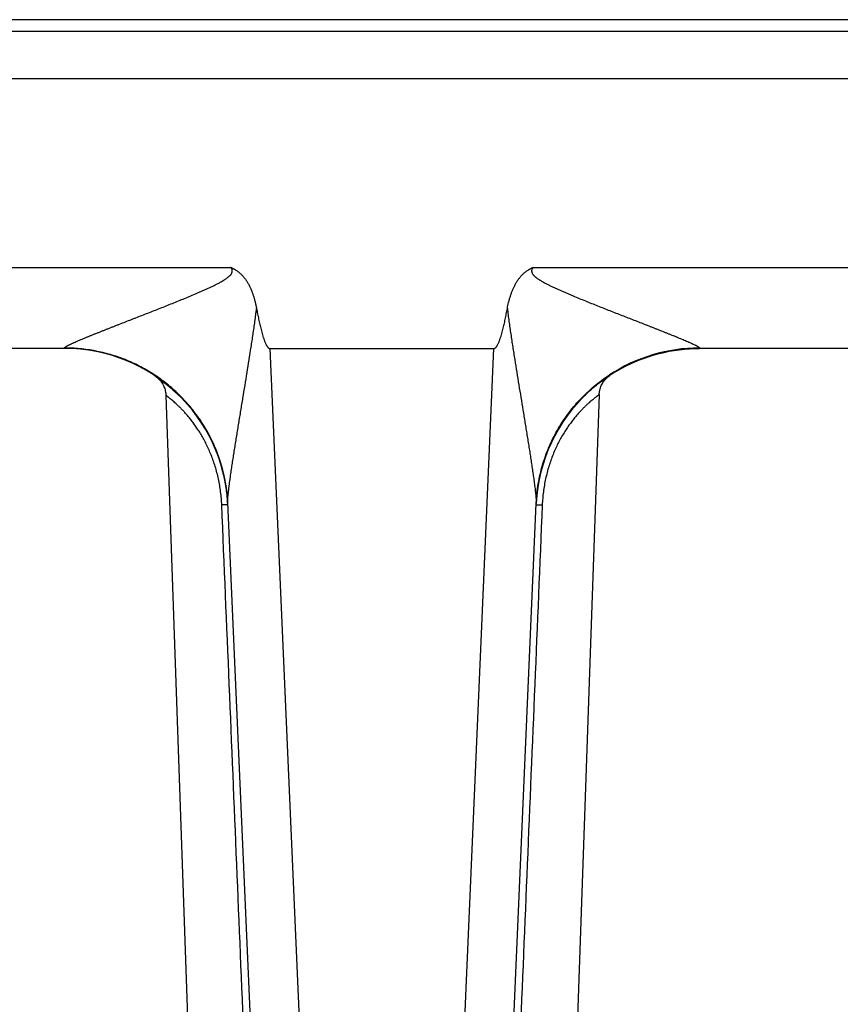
# Model space of a CAD drawing. Header units: inches. Extents: x 0 to 34, y 0 to 22.
# Tile 132 of 224: x 10.107 to 10.609, y 9.643 to 10.246. Entities that reach past the tile are written whole.
import ezdxf

# ---------------------------------------------------------------- set-up
doc = ezdxf.new("R2010")
doc.units = ezdxf.units.IN
doc.header["$LTSCALE"] = 1.87
doc.header["$MEASUREMENT"] = 0
doc.layers.get('0').update_dxf_attribs({"linetype": 'CONTINUOUS'})

msp = doc.modelspace()

# ---------------------------------------------------------------- linework, layer by layer
at = {"color": 7, "linetype": 'CONTINUOUS'}
for p, q in [((21.64119, 10.24565), (5.65277, 10.24565)), ((8.98608, 10.23862), (13.30969, 10.23862)), ((8.9849, 10.20967), (13.31087, 10.20967)), ((9.91107, 10.09403), (10.23672, 10.09403)), ((10.42145, 10.09403), (10.74709, 10.09403)), ((10.13485, 10.04447), (10.01294, 10.04447)), ((10.13485, 10.04447), (10.13482, 10.04473)), ((10.26055, 10.04447), (10.30104, 9.11718)), ((10.26055, 10.04447), (10.39761, 10.04447)), ((10.35712, 9.11718), (10.39761, 10.04447)), ((10.52034, 10.04442), (10.52331, 10.04447)), ((10.52335, 10.04473), (10.52331, 10.04447)), ((10.64523, 10.04447), (10.52331, 10.04447)), ((10.18976, 10.02805), (10.19035, 10.02765)), ((10.19029, 10.02769), (10.1908, 10.02733)), ((10.1908, 10.02733), (10.19134, 10.02692)), ((10.19254, 10.02615), (10.19334, 10.02557)), ((10.46824, 10.02792), (10.4687, 10.02824)), ((10.1969, 10.01577), (10.23096, 9.04067)), ((10.46202, 10.01627), (10.42796, 9.04067)), ((10.21882, 9.99878), (10.21968, 9.99742)), ((10.21949, 9.99773), (10.22029, 9.99643)), ((10.22013, 9.99669), (10.22087, 9.99546)), ((10.22076, 9.99566), (10.22143, 9.9945)), ((10.43698, 9.99494), (10.43737, 9.9956)), ((10.43733, 9.99553), (10.43772, 9.99618)), ((10.4377, 9.99614), (10.43808, 9.99678)), ((10.43807, 9.99676), (10.4385, 9.99746)), ((10.43844, 9.99735), (10.43895, 9.99817)), ((10.43881, 9.99794), (10.4393, 9.99871)), ((10.22136, 9.99463), (10.22197, 9.99356)), ((10.22194, 9.99362), (10.2225, 9.99261)), ((10.22249, 9.99262), (10.22304, 9.99161)), ((10.22299, 9.9917), (10.22356, 9.99062)), ((10.22348, 9.99079), (10.22407, 9.98964)), ((10.22394, 9.98989), (10.22455, 9.98867)), ((10.43356, 9.98856), (10.43397, 9.98939)), ((10.43381, 9.98907), (10.43425, 9.98994)), ((10.43407, 9.98958), (10.43453, 9.99049)), ((10.43433, 9.9901), (10.43459, 9.99061)), ((10.43453, 9.99049), (10.43487, 9.99113)), ((10.43482, 9.99105), (10.43515, 9.99166)), ((10.43512, 9.99161), (10.43543, 9.99218)), ((10.43542, 9.99217), (10.43573, 9.99273)), ((10.43572, 9.99272), (10.43605, 9.9933)), ((10.43602, 9.99326), (10.43637, 9.99387)), ((10.43633, 9.9938), (10.43669, 9.99444)), ((10.43665, 9.99436), (10.43703, 9.99502)), ((10.22547, 9.98676), (10.22603, 9.98553)), ((10.2259, 9.98582), (10.22641, 9.98469)), ((10.22632, 9.98489), (10.22677, 9.98385)), ((10.22672, 9.98397), (10.22712, 9.98303)), ((10.43092, 9.98272), (10.43125, 9.98352)), ((10.43111, 9.98319), (10.43147, 9.98404)), ((10.43131, 9.98367), (10.4317, 9.98456)), ((10.43152, 9.98414), (10.43173, 9.98462)), ((10.43193, 9.98508), (10.43217, 9.98561)), ((10.43216, 9.98559), (10.43241, 9.98614)), ((10.43238, 9.98608), (10.43266, 9.98668)), ((10.4326, 9.98657), (10.43291, 9.98721)), ((10.43284, 9.98706), (10.43316, 9.98775)), ((10.43307, 9.98756), (10.43343, 9.98829)), ((10.43331, 9.98806), (10.43369, 9.98884)), ((10.22711, 9.98306), (10.22748, 9.98216)), ((10.22746, 9.98221), (10.22783, 9.98128)), ((10.22778, 9.9814), (10.22817, 9.98041)), ((10.2281, 9.9806), (10.22849, 9.97956)), ((10.2284, 9.9798), (10.2288, 9.97872)), ((10.22869, 9.97902), (10.2291, 9.97789)), ((10.22898, 9.97824), (10.22938, 9.97708)), ((10.22925, 9.97747), (10.22966, 9.97628)), ((10.42869, 9.97682), (10.42892, 9.97748)), ((10.42884, 9.97726), (10.42909, 9.97797)), ((10.429, 9.9777), (10.42927, 9.97846)), ((10.42915, 9.97815), (10.42945, 9.97896)), ((10.42948, 9.97904), (10.42965, 9.97949)), ((10.42982, 9.97995), (10.43001, 9.98045)), ((10.42999, 9.9804), (10.43021, 9.98096)), ((10.43017, 9.98086), (10.43041, 9.98146)), ((10.43035, 9.98132), (10.43061, 9.98197)), ((10.43053, 9.98179), (10.43082, 9.98248)), ((10.43072, 9.98225), (10.43103, 9.983)), ((10.22951, 9.97671), (10.22976, 9.97596)), ((10.22966, 9.97628), (10.23, 9.97522)), ((10.22992, 9.9755), (10.23024, 9.9745)), ((10.23017, 9.97472), (10.23046, 9.97378)), ((10.2304, 9.97396), (10.23068, 9.97307)), ((10.23063, 9.9732), (10.23088, 9.97237)), ((10.23085, 9.97246), (10.23108, 9.97168)), ((10.23107, 9.97172), (10.23127, 9.971)), ((10.42685, 9.97083), (10.42698, 9.9713)), ((10.42698, 9.9713), (10.42721, 9.97212)), ((10.42711, 9.97176), (10.42733, 9.97254)), ((10.42724, 9.97223), (10.42745, 9.97296)), ((10.42738, 9.9727), (10.42758, 9.97338)), ((10.42752, 9.97317), (10.42771, 9.9738)), ((10.42766, 9.97364), (10.42784, 9.97423)), ((10.42781, 9.97411), (10.42798, 9.97466)), ((10.42811, 9.97506), (10.42826, 9.97554)), ((10.42825, 9.97552), (10.42842, 9.97602)), ((10.4284, 9.97595), (10.42858, 9.97651)), ((10.42854, 9.97639), (10.42875, 9.97699)), ((10.23127, 9.97101), (10.23146, 9.97029)), ((10.23145, 9.97035), (10.23165, 9.96958)), ((10.23162, 9.9697), (10.23182, 9.96889)), ((10.23178, 9.96907), (10.23199, 9.96822)), ((10.23194, 9.96845), (10.23215, 9.96755)), ((10.23208, 9.96784), (10.2323, 9.9669)), ((10.23222, 9.96724), (10.23245, 9.96626)), ((10.23236, 9.96666), (10.23259, 9.96564)), ((10.23249, 9.96609), (10.23261, 9.96552)), ((10.23259, 9.96564), (10.23273, 9.96496)), ((10.42544, 9.965), (10.42561, 9.96579)), ((10.42553, 9.96544), (10.42569, 9.96617)), ((10.42563, 9.96587), (10.42578, 9.96655)), ((10.42573, 9.96631), (10.42586, 9.96693)), ((10.42583, 9.96676), (10.42595, 9.96731)), ((10.42593, 9.9672), (10.42605, 9.9677)), ((10.42603, 9.96765), (10.42624, 9.96848)), ((10.42614, 9.9681), (10.42633, 9.96887)), ((10.42625, 9.96855), (10.42644, 9.96927)), ((10.42637, 9.969), (10.42654, 9.96967)), ((10.42648, 9.96945), (10.42664, 9.97007)), ((10.4266, 9.96991), (10.42675, 9.97048)), ((10.42672, 9.97037), (10.42686, 9.97089)), ((10.23272, 9.96503), (10.23284, 9.96442)), ((10.23284, 9.96444), (10.23295, 9.96386)), ((10.23295, 9.96388), (10.23306, 9.9633)), ((10.23305, 9.96335), (10.23317, 9.96275)), ((10.23315, 9.96283), (10.23327, 9.96221)), ((10.23325, 9.96232), (10.23336, 9.96169)), ((10.23334, 9.96182), (10.23345, 9.96117)), ((10.23342, 9.96133), (10.23353, 9.96067)), ((10.2335, 9.96085), (10.23361, 9.96017)), ((10.23358, 9.96038), (10.23369, 9.95969)), ((10.23365, 9.95993), (10.23376, 9.95921)), ((10.23372, 9.95948), (10.23384, 9.95864)), ((10.42433, 9.9587), (10.42442, 9.95931)), ((10.4244, 9.95922), (10.42452, 9.96)), ((10.42451, 9.95994), (10.42461, 9.96057)), ((10.42459, 9.9604), (10.42472, 9.96121)), ((10.42467, 9.96089), (10.42479, 9.96162)), ((10.42478, 9.96155), (10.4249, 9.96222)), ((10.42487, 9.96204), (10.42502, 9.96287)), ((10.42496, 9.96256), (10.42509, 9.96325)), ((10.42502, 9.96287), (10.42518, 9.96371)), ((10.42516, 9.96361), (10.4253, 9.96432)), ((10.42526, 9.96414), (10.42537, 9.96468)), ((10.42535, 9.96457), (10.42545, 9.96505)), ((10.23383, 9.95875), (10.2339, 9.95823)), ((10.23389, 9.9583), (10.23401, 9.95744)), ((10.23396, 9.95783), (10.23406, 9.95702)), ((10.23406, 9.95707), (10.23415, 9.95634)), ((10.23411, 9.95663), (10.2342, 9.95587)), ((10.23419, 9.95599), (10.23426, 9.95531)), ((10.23424, 9.95551), (10.23432, 9.95482)), ((10.2343, 9.95499), (10.23436, 9.95437)), ((10.23435, 9.95449), (10.23442, 9.95379)), ((10.23441, 9.95386), (10.23447, 9.95325)), ((10.23446, 9.95327), (10.23451, 9.95276)), ((10.42365, 9.95271), (10.4237, 9.95324)), ((10.42369, 9.95318), (10.42375, 9.95379)), ((10.42373, 9.95368), (10.4238, 9.95438)), ((10.42378, 9.95419), (10.42384, 9.95472)), ((10.42383, 9.95469), (10.4239, 9.95532)), ((10.42389, 9.95526), (10.42397, 9.95597)), ((10.42395, 9.9558), (10.42402, 9.95636)), ((10.42401, 9.95631), (10.4241, 9.957)), ((10.42409, 9.95693), (10.42416, 9.95751)), ((10.42414, 9.95735), (10.42424, 9.9581)), ((10.42424, 9.95808), (10.42435, 9.95883)), ((10.23476, 9.94883), (10.2311, 9.9487)), ((10.23449, 9.953), (10.23453, 9.95249)), ((10.23453, 9.95252), (10.23456, 9.95205)), ((10.23456, 9.95207), (10.23461, 9.95149)), ((10.2346, 9.95151), (10.23464, 9.95102)), ((10.23464, 9.95104), (10.23467, 9.95054)), ((10.23467, 9.95059), (10.23469, 9.95015)), ((10.23468, 9.95026), (10.2347, 9.94999)), ((10.2347, 9.95015), (10.27316, 9.06936)), ((10.38501, 9.06936), (10.42344, 9.94963)), ((10.42341, 9.94883), (10.42714, 9.9487)), ((10.42345, 9.94998), (10.42344, 9.94963)), ((10.42345, 9.94963), (10.42347, 9.95006)), ((10.42346, 9.94999), (10.42348, 9.95026)), ((10.42348, 9.95026), (10.42354, 9.9512)), ((10.42354, 9.95125), (10.42357, 9.95168)), ((10.42354, 9.95126), (10.42355, 9.95133)), ((10.42354, 9.9512), (10.42354, 9.95125)), ((10.42357, 9.95167), (10.42361, 9.95227)), ((10.42361, 9.95226), (10.42365, 9.95273))]:
    msp.add_line(p, q, dxfattribs=at)
for points in [[(10.4687, 10.02824), (10.47035, 10.02929), (10.47213, 10.03037), (10.47405, 10.03149), (10.47618, 10.03266), (10.47852, 10.03387), (10.48109, 10.03511), (10.48384, 10.03634), (10.48671, 10.03752), (10.48965, 10.03863), (10.49262, 10.03964), (10.49562, 10.04056), (10.49865, 10.04138), (10.5017, 10.0421), (10.50477, 10.04273), (10.50786, 10.04326), (10.51097, 10.0437), (10.51408, 10.04404), (10.51721, 10.04428), (10.52034, 10.04442)], [(10.19113, 10.02713), (10.19204, 10.0265), (10.19398, 10.02511), (10.19581, 10.02374), (10.19754, 10.02238), (10.19917, 10.02104), (10.20072, 10.0197), (10.2022, 10.01838), (10.20361, 10.01708), (10.20495, 10.01578), (10.20623, 10.0145), (10.20745, 10.01324), (10.20862, 10.01198), (10.20973, 10.01075), (10.2108, 10.00952), (10.21181, 10.00832), (10.21278, 10.00714), (10.2137, 10.00597), (10.21458, 10.00483), (10.21542, 10.0037), (10.21622, 10.0026), (10.21698, 10.00152), (10.2177, 10.00047), (10.21839, 9.99943), (10.21905, 9.99842)], [(10.19134, 10.02692), (10.19187, 10.02647), (10.19239, 10.02599), (10.19289, 10.02547), (10.19338, 10.02492), (10.19383, 10.02436), (10.19426, 10.02377), (10.19466, 10.02316), (10.19502, 10.02254), (10.19536, 10.0219), (10.19567, 10.02124), (10.19594, 10.02057), (10.19618, 10.01988), (10.19639, 10.01919), (10.19656, 10.01848), (10.1967, 10.01777), (10.1968, 10.01705), (10.19687, 10.01633), (10.1969, 10.01577)], [(10.43918, 9.99853), (10.43957, 9.99912), (10.43996, 9.99972), (10.44036, 10.00032), (10.44077, 10.00092), (10.44119, 10.00153), (10.44161, 10.00213), (10.44205, 10.00274), (10.44249, 10.00335), (10.44294, 10.00397), (10.4434, 10.00458), (10.44387, 10.0052), (10.44434, 10.00582), (10.44483, 10.00644), (10.44533, 10.00707), (10.44583, 10.00769), (10.44635, 10.00832), (10.44688, 10.00895), (10.44741, 10.00958), (10.44796, 10.01021), (10.44852, 10.01084), (10.44908, 10.01148), (10.44966, 10.01211), (10.45026, 10.01276), (10.45087, 10.01341), (10.45151, 10.01407), (10.45217, 10.01475), (10.45287, 10.01544), (10.45359, 10.01616), (10.45438, 10.01691), (10.45523, 10.01771), (10.45614, 10.01855), (10.4571, 10.01941), (10.45811, 10.02029), (10.45916, 10.02118), (10.46026, 10.02208), (10.46141, 10.023), (10.4626, 10.02393), (10.46386, 10.02487), (10.46517, 10.02583), (10.46655, 10.02679), (10.46799, 10.02777), (10.46841, 10.02805)], [(10.46202, 10.01628), (10.46205, 10.01684), (10.46213, 10.01756), (10.46223, 10.01829), (10.46237, 10.019), (10.46255, 10.01971), (10.46276, 10.02041), (10.463, 10.0211), (10.46328, 10.02177), (10.46359, 10.02244), (10.46393, 10.02308), (10.4643, 10.02371), (10.4647, 10.02432), (10.46513, 10.02491), (10.46559, 10.02548), (10.46608, 10.02602), (10.46659, 10.02654), (10.46713, 10.02703), (10.46768, 10.02749), (10.46824, 10.02792)], [(10.20055, 10.01985), (10.20123, 10.01925), (10.20267, 10.01796), (10.20403, 10.01667), (10.20534, 10.0154), (10.20659, 10.01413), (10.20779, 10.01287), (10.20895, 10.01162), (10.21005, 10.01038), (10.21111, 10.00915), (10.21213, 10.00793), (10.21311, 10.00672), (10.21405, 10.00552), (10.21494, 10.00434), (10.2158, 10.00318)], [(10.2158, 10.00318), (10.21661, 10.00205), (10.21738, 10.00094), (10.21812, 9.99985), (10.21882, 9.99878)], [(10.22439, 9.989), (10.22502, 9.98771), (10.22547, 9.98676)], [(10.22482, 9.98812), (10.22524, 9.98725), (10.22564, 9.98639)], [(10.4317, 9.98456), (10.43194, 9.9851), (10.43216, 9.98559)], [(10.42931, 9.97859), (10.42963, 9.97945), (10.42982, 9.97995)], [(10.42795, 9.97459), (10.42811, 9.97508), (10.42825, 9.97552)]]:
    msp.add_lwpolyline(points, dxfattribs=at)
for centre, radius, start, end in [((10.13485, 9.94447), 0.1, 2.95731, 90.00003), ((10.52331, 9.94447), 0.1, 90, 177.04222), ((10.52327, 9.9444), 0.10034, 89.95887, 123.25985), ((10.13573, 9.94529), 0.09909, 3.45937, 35.37279), ((10.13588, 9.94532), 0.09893, 2.49701, 2.70973), ((10.40718, 9.95023), 0.01627, 359.12613, 359.39698)]:
    msp.add_arc(centre, radius, start, end, dxfattribs=at)
for points, knots in [([(10.13482, 10.04473), (10.13481, 10.04475), (10.13482, 10.04479), (10.13484, 10.04485), (10.13487, 10.04492), (10.13493, 10.04499), (10.135, 10.04506), (10.13508, 10.04514), (10.13518, 10.04523), (10.1353, 10.04532), (10.13543, 10.04541), (10.13557, 10.04551), (10.13573, 10.04561), (10.13597, 10.04575), (10.13629, 10.04594), (10.13671, 10.04617), (10.13718, 10.04642), (10.13769, 10.04667), (10.13822, 10.04693), (10.13879, 10.0472), (10.13939, 10.04748), (10.14001, 10.04776), (10.14066, 10.04805), (10.14156, 10.04845), (10.14273, 10.04896), (10.14418, 10.04958), (10.14568, 10.05021), (10.14722, 10.05085), (10.14881, 10.0515), (10.15042, 10.05216), (10.15207, 10.05283), (10.15374, 10.0535), (10.15543, 10.05417), (10.15714, 10.05486), (10.15887, 10.05554), (10.16061, 10.05623), (10.16236, 10.05692), (10.16413, 10.05762), (10.16591, 10.05832), (10.1683, 10.05925), (10.17131, 10.06043), (10.17433, 10.06161), (10.17677, 10.06256), (10.17921, 10.06352), (10.18228, 10.06472), (10.18598, 10.06617), (10.18969, 10.06763), (10.19342, 10.0691), (10.19715, 10.07058), (10.20089, 10.07208), (10.20464, 10.07359), (10.20839, 10.07511), (10.21214, 10.07667), (10.21525, 10.07798), (10.21774, 10.07906), (10.21961, 10.07987), (10.22147, 10.0807), (10.22332, 10.08155), (10.22517, 10.08242), (10.2267, 10.08316), (10.22792, 10.08377), (10.22882, 10.08424), (10.22973, 10.08472), (10.23047, 10.08513), (10.23106, 10.08547), (10.23151, 10.08572), (10.23195, 10.08598), (10.23238, 10.08625), (10.23281, 10.08652), (10.23339, 10.08689), (10.23409, 10.08737), (10.23477, 10.08789), (10.2353, 10.08832), (10.23568, 10.08866), (10.23605, 10.08902), (10.23639, 10.08939), (10.23671, 10.08979), (10.23695, 10.09014), (10.23712, 10.09044), (10.23724, 10.09067), (10.23733, 10.09091), (10.23741, 10.09115), (10.23747, 10.0914), (10.23751, 10.09165), (10.23752, 10.09191), (10.23751, 10.09217), (10.23748, 10.09242), (10.23742, 10.09267), (10.23735, 10.09292), (10.23725, 10.09315), (10.23715, 10.09335), (10.23707, 10.0935), (10.23701, 10.09361), (10.23694, 10.09371), (10.23684, 10.09386), (10.23677, 10.09396), (10.23672, 10.09403)], [0, 0, 0, 0, 0.000477, 0.001022, 0.001664, 0.00242, 0.003298, 0.004301, 0.005429, 0.00668, 0.008054, 0.009549, 0.011163, 0.012889, 0.01666, 0.020821, 0.025344, 0.030201, 0.035356, 0.04078, 0.046443, 0.052327, 0.058411, 0.064676, 0.077684, 0.091233, 0.105238, 0.119632, 0.134352, 0.149353, 0.164601, 0.180062, 0.195708, 0.211521, 0.227483, 0.243577, 0.259787, 0.276104, 0.292519, 0.309022, 0.342261, 0.375771, 0.392615, 0.409511, 0.443448, 0.477556, 0.511811, 0.546196, 0.580695, 0.615295, 0.649983, 0.68475, 0.719586, 0.754485, 0.771955, 0.789438, 0.806932, 0.824438, 0.841955, 0.859481, 0.868247, 0.877016, 0.885787, 0.894559, 0.898947, 0.903334, 0.907722, 0.91211, 0.916499, 0.920888, 0.929668, 0.938448, 0.942839, 0.94723, 0.951622, 0.956014, 0.960406, 0.964799, 0.966996, 0.969193, 0.971391, 0.973589, 0.975787, 0.977986, 0.980185, 0.982385, 0.984585, 0.986786, 0.988988, 0.991189, 0.993392, 0.994493, 0.995594, 0.996696, 0.997797, 1, 1, 1, 1]), ([(10.23672, 10.09403), (10.23679, 10.094), (10.23694, 10.09393), (10.23716, 10.09383), (10.23738, 10.09373), (10.23759, 10.09363), (10.23781, 10.09352), (10.23803, 10.09341), (10.23824, 10.0933), (10.23852, 10.09315), (10.23888, 10.09296), (10.23943, 10.09263), (10.24038, 10.09203), (10.24141, 10.09126), (10.24238, 10.09041), (10.24331, 10.08953), (10.2444, 10.08834), (10.24558, 10.08681), (10.24665, 10.0852), (10.24794, 10.08297), (10.24889, 10.08093), (10.24959, 10.07913), (10.25004, 10.07793), (10.25055, 10.0764), (10.25101, 10.07486), (10.25134, 10.07362), (10.25165, 10.07237), (10.25201, 10.0708), (10.25226, 10.06954), (10.25238, 10.06891)], [0, 0, 0, 0, 0.007814, 0.015627, 0.023441, 0.031254, 0.039068, 0.046882, 0.054696, 0.062509, 0.078136, 0.093764, 0.125016, 0.187501, 0.218754, 0.250008, 0.3125, 0.374996, 0.437495, 0.499995, 0.624959, 0.656213, 0.687467, 0.749972, 0.812478, 0.843732, 0.874986, 0.937493, 1, 1, 1, 1]), ([(10.40579, 10.06891), (10.40602, 10.07017), (10.40635, 10.07174), (10.40682, 10.07362), (10.40707, 10.07455), (10.40734, 10.07548), (10.40771, 10.07671), (10.40812, 10.07793), (10.40857, 10.07913), (10.40904, 10.08033), (10.40968, 10.0818), (10.4104, 10.08324), (10.41103, 10.08437), (10.41169, 10.08547), (10.41258, 10.08681), (10.41376, 10.08834), (10.41507, 10.08976), (10.41625, 10.09085), (10.41727, 10.09164), (10.41805, 10.0922), (10.41873, 10.09263), (10.41929, 10.09296), (10.41971, 10.09319), (10.42014, 10.09341), (10.42057, 10.09363), (10.421, 10.09383), (10.4213, 10.09396), (10.42145, 10.09403)], [0, 0, 0, 0, 0.124997, 0.15625, 0.187503, 0.218755, 0.250008, 0.312511, 0.343764, 0.375016, 0.437517, 0.500017, 0.53127, 0.562522, 0.625018, 0.687511, 0.750002, 0.812488, 0.84374, 0.874991, 0.906241, 0.921868, 0.937494, 0.953121, 0.968747, 0.984374, 1, 1, 1, 1]), ([(10.42145, 10.09403), (10.42139, 10.09396), (10.42129, 10.09382), (10.42116, 10.09361), (10.42103, 10.09338), (10.42091, 10.09315), (10.42082, 10.09292), (10.42074, 10.09267), (10.42068, 10.09242), (10.42065, 10.09217), (10.42064, 10.09191), (10.42065, 10.09165), (10.42069, 10.0914), (10.42077, 10.09107), (10.42092, 10.09067), (10.42116, 10.09022), (10.42145, 10.08979), (10.42177, 10.08939), (10.42212, 10.08902), (10.42248, 10.08866), (10.42287, 10.08832), (10.42339, 10.08789), (10.42407, 10.08737), (10.42478, 10.08689), (10.42535, 10.08652), (10.42592, 10.08616), (10.42665, 10.08572), (10.42754, 10.08521), (10.42844, 10.08472), (10.42934, 10.08424), (10.43025, 10.08377), (10.43146, 10.08316), (10.43299, 10.08242), (10.43484, 10.08155), (10.43669, 10.0807), (10.43855, 10.07987), (10.44042, 10.07906), (10.44229, 10.07825), (10.44416, 10.07746), (10.44665, 10.07641), (10.44978, 10.07511), (10.45352, 10.07359), (10.45727, 10.07208), (10.46101, 10.07058), (10.46475, 10.0691), (10.46847, 10.06763), (10.47218, 10.06617), (10.47588, 10.06472), (10.47956, 10.06328), (10.48322, 10.06185), (10.48685, 10.06043), (10.48986, 10.05925), (10.49225, 10.05832), (10.49403, 10.05762), (10.4958, 10.05692), (10.49813, 10.056), (10.50044, 10.05509), (10.50273, 10.05417), (10.50442, 10.0535), (10.50609, 10.05283), (10.50774, 10.05216), (10.50936, 10.0515), (10.51094, 10.05085), (10.51249, 10.05021), (10.51399, 10.04958), (10.51544, 10.04896), (10.51682, 10.04836), (10.51813, 10.04778), (10.51934, 10.04722), (10.52029, 10.04676), (10.52098, 10.04642), (10.52145, 10.04617), (10.52187, 10.04594), (10.52225, 10.04572), (10.52258, 10.04552), (10.52282, 10.04535), (10.52298, 10.04523), (10.52308, 10.04514), (10.52317, 10.04506), (10.52324, 10.04499), (10.52329, 10.04492), (10.52333, 10.04485), (10.52335, 10.04479), (10.52335, 10.04475), (10.52335, 10.04473)], [0, 0, 0, 0, 0.002203, 0.004405, 0.006608, 0.00881, 0.011012, 0.013214, 0.015414, 0.017615, 0.019815, 0.022014, 0.024213, 0.026411, 0.030803, 0.035196, 0.039588, 0.043981, 0.048373, 0.052765, 0.057156, 0.061547, 0.070327, 0.079107, 0.083496, 0.087885, 0.096661, 0.105436, 0.114208, 0.122979, 0.131748, 0.140514, 0.15804, 0.175557, 0.193063, 0.210558, 0.228041, 0.245511, 0.262968, 0.28041, 0.315247, 0.350014, 0.384702, 0.419302, 0.453801, 0.488186, 0.522442, 0.55655, 0.590487, 0.624227, 0.657738, 0.690977, 0.70748, 0.723895, 0.740213, 0.756423, 0.788478, 0.80429, 0.819939, 0.8354, 0.850646, 0.865649, 0.880369, 0.894761, 0.908768, 0.922318, 0.935324, 0.947673, 0.959224, 0.969798, 0.974654, 0.979181, 0.983344, 0.987112, 0.990449, 0.993319, 0.994572, 0.995701, 0.996704, 0.997581, 0.998336, 0.998978, 0.999523, 1, 1, 1, 1]), ([(10.23472, 9.94963), (10.23471, 9.94981), (10.23471, 9.95018), (10.23471, 9.95076), (10.23474, 9.95139), (10.23477, 9.95205), (10.23482, 9.95275), (10.23488, 9.95348), (10.23494, 9.95423), (10.235, 9.95486), (10.23506, 9.95538), (10.23511, 9.95591), (10.23518, 9.95659), (10.23528, 9.9574), (10.23541, 9.95851), (10.23555, 9.95963), (10.23569, 9.96077), (10.23584, 9.96192), (10.23604, 9.96338), (10.23624, 9.96485), (10.23641, 9.96603), (10.23658, 9.96723), (10.2368, 9.96873), (10.23707, 9.97055), (10.23734, 9.97238), (10.23762, 9.97422), (10.238, 9.97669), (10.23848, 9.9798), (10.23897, 9.98292), (10.23937, 9.98543), (10.23967, 9.98731), (10.23997, 9.98921), (10.24038, 9.99174), (10.2409, 9.99492), (10.24152, 9.99874), (10.24215, 10.00258), (10.24278, 10.00642), (10.24341, 10.01028), (10.24426, 10.01544), (10.24532, 10.0219), (10.24659, 10.02968), (10.24784, 10.03748), (10.24887, 10.044), (10.24967, 10.04922), (10.25016, 10.05249), (10.25054, 10.05511), (10.25092, 10.05773), (10.25138, 10.06101), (10.2519, 10.06496), (10.25222, 10.06759), (10.25238, 10.06891)], [0, 0, 0, 0, 0.004468, 0.009256, 0.014448, 0.020076, 0.025888, 0.0319, 0.038134, 0.04457, 0.047846, 0.051148, 0.057833, 0.064629, 0.071529, 0.085606, 0.092761, 0.099975, 0.114559, 0.129357, 0.136824, 0.144326, 0.159429, 0.174654, 0.189988, 0.205419, 0.220934, 0.252175, 0.283657, 0.299477, 0.315343, 0.331251, 0.347196, 0.379188, 0.411303, 0.443526, 0.475842, 0.508239, 0.54071, 0.60584, 0.671183, 0.7367, 0.802362, 0.835239, 0.868145, 0.884607, 0.901076, 0.93403, 0.967005, 1, 1, 1, 1]), ([(10.25238, 10.06891), (10.25258, 10.06783), (10.25299, 10.06567), (10.25354, 10.06298), (10.254, 10.06083), (10.25437, 10.05923), (10.25474, 10.05762), (10.25514, 10.05602), (10.25555, 10.05443), (10.256, 10.05285), (10.2564, 10.05153), (10.25674, 10.05049), (10.25701, 10.04971), (10.25729, 10.04894), (10.2576, 10.04817), (10.25793, 10.04742), (10.25823, 10.0468), (10.2585, 10.04632), (10.25871, 10.04597), (10.25894, 10.04562), (10.25919, 10.0453), (10.25942, 10.04504), (10.25962, 10.04486), (10.25979, 10.04473), (10.25996, 10.04462), (10.26015, 10.04454), (10.26035, 10.04448), (10.26048, 10.04447), (10.26055, 10.04447)], [0, 0, 0, 0, 0.125004, 0.250007, 0.312509, 0.375012, 0.437514, 0.500016, 0.562517, 0.625019, 0.68752, 0.718771, 0.750022, 0.781273, 0.812524, 0.843774, 0.875023, 0.890649, 0.906274, 0.921899, 0.937523, 0.953143, 0.960956, 0.968769, 0.97658, 0.984389, 0.992196, 1, 1, 1, 1]), ([(10.39761, 10.04447), (10.39768, 10.04447), (10.39782, 10.04448), (10.39801, 10.04454), (10.3982, 10.04462), (10.39838, 10.04473), (10.39854, 10.04486), (10.39874, 10.04504), (10.39897, 10.0453), (10.39922, 10.04562), (10.39945, 10.04597), (10.39967, 10.04632), (10.39993, 10.0468), (10.40023, 10.04742), (10.40056, 10.04817), (10.40087, 10.04894), (10.40115, 10.04971), (10.40142, 10.05049), (10.40177, 10.05153), (10.40216, 10.05285), (10.40261, 10.05443), (10.40303, 10.05602), (10.40342, 10.05762), (10.4038, 10.05923), (10.40416, 10.06083), (10.40462, 10.06298), (10.40517, 10.06567), (10.40558, 10.06783), (10.40579, 10.06891)], [0, 0, 0, 0, 0.007804, 0.015611, 0.02342, 0.031231, 0.039044, 0.046857, 0.062477, 0.078101, 0.093726, 0.109351, 0.124977, 0.156226, 0.187476, 0.218727, 0.249978, 0.281229, 0.31248, 0.374981, 0.437483, 0.499984, 0.562486, 0.624988, 0.687491, 0.749993, 0.874996, 1, 1, 1, 1]), ([(10.40579, 10.06891), (10.40594, 10.0676), (10.40618, 10.06563), (10.40652, 10.06302), (10.40678, 10.06106), (10.40705, 10.05911), (10.40742, 10.0565), (10.40789, 10.05325), (10.40847, 10.04935), (10.40907, 10.04545), (10.40968, 10.04156), (10.4105, 10.03639), (10.41154, 10.02993), (10.4128, 10.0222), (10.41406, 10.0145), (10.41511, 10.0081), (10.41595, 10.003), (10.41657, 9.99919), (10.41719, 9.99539), (10.4178, 9.9916), (10.41831, 9.98845), (10.41871, 9.98595), (10.41911, 9.98345), (10.4195, 9.98097), (10.41989, 9.97849), (10.42017, 9.97664), (10.42046, 9.9748), (10.42073, 9.97297), (10.42101, 9.97115), (10.42128, 9.96934), (10.42154, 9.96754), (10.42179, 9.96576), (10.42204, 9.964), (10.42228, 9.96226), (10.4225, 9.96054), (10.42268, 9.95913), (10.42281, 9.95802), (10.42291, 9.9572), (10.423, 9.95639), (10.42308, 9.9556), (10.42316, 9.95482), (10.42323, 9.95406), (10.42329, 9.95344), (10.42333, 9.95296), (10.42335, 9.9526), (10.42338, 9.95225), (10.4234, 9.95191), (10.42342, 9.95158), (10.42343, 9.95125), (10.42344, 9.95094), (10.42345, 9.95064), (10.42345, 9.95034), (10.42345, 9.95015), (10.42345, 9.95005)], [0, 0, 0, 0, 0.0329, 0.049343, 0.065781, 0.082214, 0.098641, 0.131478, 0.164289, 0.197074, 0.229828, 0.26255, 0.327884, 0.393045, 0.457999, 0.522694, 0.554926, 0.587066, 0.619103, 0.651022, 0.682804, 0.698635, 0.714421, 0.745843, 0.761472, 0.777037, 0.792532, 0.807945, 0.823264, 0.838485, 0.853594, 0.868562, 0.883374, 0.898005, 0.912415, 0.926559, 0.933511, 0.940373, 0.947137, 0.953779, 0.960286, 0.966651, 0.972844, 0.975857, 0.978814, 0.981728, 0.984587, 0.987368, 0.990058, 0.992656, 0.995189, 0.997648, 1, 1, 1, 1]), ([(10.2347, 9.95015), (10.23462, 9.95173), (10.23439, 9.95487), (10.23382, 9.95957), (10.23303, 9.96424), (10.23167, 9.9704), (10.22943, 9.97797), (10.22647, 9.9853), (10.2237, 9.99097), (10.22141, 9.99512), (10.21893, 9.99916), (10.21626, 10.00308), (10.21341, 10.00686), (10.20937, 10.01172), (10.20389, 10.01743), (10.19789, 10.0226), (10.19281, 10.02637), (10.18887, 10.02902), (10.1848, 10.03148), (10.18063, 10.03374), (10.17635, 10.03581), (10.17051, 10.03829), (10.16301, 10.04087), (10.1553, 10.04272), (10.14904, 10.04376), (10.14432, 10.04432), (10.13957, 10.04466), (10.1364, 10.04473), (10.13482, 10.04473)], [0, 0, 0, 0, 0.031172, 0.062345, 0.093519, 0.124696, 0.187041, 0.249404, 0.280603, 0.311807, 0.343018, 0.374236, 0.405461, 0.436694, 0.499165, 0.561667, 0.592939, 0.624219, 0.655506, 0.686801, 0.718102, 0.74941, 0.812025, 0.874659, 0.905991, 0.937325, 0.968662, 1, 1, 1, 1]), ([(10.42347, 9.95006), (10.42356, 9.952), (10.42386, 9.95589), (10.42466, 9.96167), (10.42579, 9.96741), (10.42726, 9.97306), (10.42907, 9.97862), (10.43119, 9.98407), (10.43364, 9.98938), (10.43639, 9.99454), (10.43945, 9.99953), (10.44279, 10.00433), (10.44641, 10.00893), (10.4503, 10.01331), (10.45444, 10.01745), (10.45881, 10.02135), (10.46341, 10.02498), (10.46661, 10.02722), (10.46825, 10.0283)], [0, 0, 0, 0, 0.062417, 0.124836, 0.18726, 0.249691, 0.312132, 0.374583, 0.437047, 0.499525, 0.56202, 0.624531, 0.687061, 0.74961, 0.812178, 0.874766, 0.937373, 1, 1, 1, 1]), ([(10.2311, 9.9487), (10.23104, 9.95004), (10.23087, 9.95273), (10.23044, 9.95673), (10.22985, 9.96069), (10.2291, 9.9646), (10.22819, 9.96843), (10.22713, 9.97216), (10.22594, 9.97579), (10.22462, 9.97929), (10.22343, 9.98211), (10.22243, 9.98429), (10.22142, 9.98639), (10.22011, 9.9889), (10.21847, 9.99177), (10.2168, 9.99446), (10.21512, 9.99697), (10.21345, 9.99929), (10.21179, 10.00143), (10.21017, 10.00339), (10.2086, 10.00517), (10.2071, 10.00678), (10.20568, 10.00824), (10.20434, 10.00954), (10.2031, 10.01069), (10.20196, 10.01171), (10.20093, 10.0126), (10.20013, 10.01326), (10.19956, 10.01372), (10.19917, 10.01403), (10.19881, 10.01432), (10.19849, 10.01457), (10.19819, 10.0148), (10.19792, 10.01501), (10.19769, 10.01519), (10.19751, 10.01532), (10.19738, 10.01542), (10.1973, 10.01548), (10.19723, 10.01553), (10.19716, 10.01558), (10.1971, 10.01563), (10.19705, 10.01566), (10.19701, 10.01569), (10.19698, 10.01571), (10.19697, 10.01573), (10.19695, 10.01574), (10.19694, 10.01575), (10.19693, 10.01575), (10.19692, 10.01576), (10.19691, 10.01576), (10.19691, 10.01577), (10.19691, 10.01577), (10.19691, 10.01577), (10.19691, 10.01577), (10.1969, 10.01577), (10.1969, 10.01577), (10.1969, 10.01577)], [0, 0, 0, 0, 0.051889, 0.103662, 0.155189, 0.206334, 0.25695, 0.306882, 0.355974, 0.404072, 0.45101, 0.473992, 0.496615, 0.540711, 0.58317, 0.623874, 0.66271, 0.699568, 0.734352, 0.767008, 0.797505, 0.825827, 0.851968, 0.875931, 0.897724, 0.917356, 0.934843, 0.950207, 0.957103, 0.963479, 0.969337, 0.974679, 0.979505, 0.983817, 0.987616, 0.990904, 0.992357, 0.993683, 0.994882, 0.995956, 0.996903, 0.997724, 0.998419, 0.998719, 0.998987, 0.999225, 0.99943, 0.999604, 0.999746, 0.999857, 0.999901, 0.999936, 0.999964, 0.999984, 0.999996, 1, 1, 1, 1]), ([(10.46202, 10.01628), (10.46202, 10.01628), (10.46202, 10.01628), (10.46202, 10.01628), (10.46202, 10.01627), (10.46202, 10.01627), (10.46202, 10.01627), (10.46201, 10.01627), (10.46201, 10.01626), (10.462, 10.01626), (10.46199, 10.01625), (10.46197, 10.01624), (10.46196, 10.01623), (10.46194, 10.01622), (10.46192, 10.0162), (10.46188, 10.01617), (10.46182, 10.01613), (10.46176, 10.01609), (10.4617, 10.01604), (10.46162, 10.01598), (10.46154, 10.01592), (10.46141, 10.01583), (10.46123, 10.01569), (10.46099, 10.01551), (10.46072, 10.01531), (10.46041, 10.01508), (10.46008, 10.01483), (10.45971, 10.01454), (10.45932, 10.01423), (10.4589, 10.0139), (10.45844, 10.01353), (10.45777, 10.01298), (10.45687, 10.01222), (10.45571, 10.0112), (10.45444, 10.01005), (10.45308, 10.00874), (10.45162, 10.00729), (10.45009, 10.00567), (10.44849, 10.00388), (10.44684, 10.00191), (10.44515, 9.99976), (10.44343, 9.99742), (10.44171, 9.9949), (10.44001, 9.99219), (10.43834, 9.98929), (10.43673, 9.98623), (10.43519, 9.98299), (10.43374, 9.9796), (10.4324, 9.97606), (10.43118, 9.9724), (10.4301, 9.96863), (10.42918, 9.96476), (10.42841, 9.96081), (10.42781, 9.95681), (10.42745, 9.95344), (10.42724, 9.95073), (10.42717, 9.94938), (10.42714, 9.9487)], [0, 0, 0, 0, 0.000004, 0.000016, 0.000036, 0.000063, 0.000099, 0.000143, 0.000253, 0.000395, 0.000569, 0.000775, 0.001012, 0.00128, 0.00158, 0.002274, 0.003095, 0.004042, 0.005116, 0.006316, 0.007643, 0.009097, 0.012389, 0.01619, 0.020504, 0.02533, 0.03067, 0.036528, 0.042907, 0.049808, 0.057234, 0.065187, 0.082683, 0.10232, 0.124115, 0.148084, 0.174237, 0.202578, 0.233096, 0.265772, 0.300564, 0.337419, 0.376256, 0.41698, 0.459471, 0.503595, 0.549203, 0.596134, 0.644226, 0.693311, 0.743227, 0.793817, 0.844928, 0.896418, 0.948151, 0.97407, 1, 1, 1, 1]), ([(10.2675, 9.06923), (10.26451, 9.14252), (10.25851, 9.28909), (10.24943, 9.50896), (10.24029, 9.72883), (10.23416, 9.87541), (10.2311, 9.9487)], [0, 0, 0, 0, 0.249994, 0.499992, 0.749995, 1, 1, 1, 1]), ([(10.42714, 9.9487), (10.42408, 9.87541), (10.41796, 9.72883), (10.40882, 9.50896), (10.39975, 9.28909), (10.39374, 9.14252), (10.39076, 9.06923)], [0, 0, 0, 0, 0.250005, 0.500008, 0.750006, 1, 1, 1, 1])]:
    msp.add_open_spline(points, degree=3, knots=knots, dxfattribs=at)

doc.saveas('drawing.dxf')
